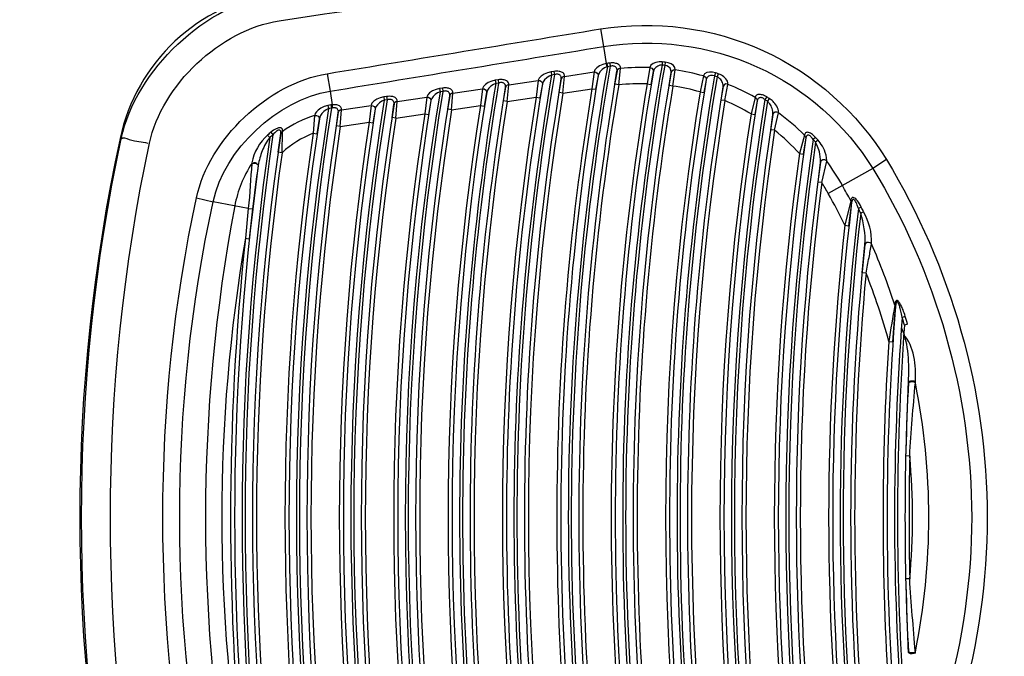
# Paper-space layout 'Sheet' of a CAD drawing. Header units: inches. Extents: x 0.2 to 10.8, y 0.2 to 8.3.
# Tile 161 of 256: x 2.9468 to 3.0518, y 4.262 to 4.3299. Entities that reach past the tile are written whole.
import ezdxf

# ---------------------------------------------------------------- set-up
doc = ezdxf.new("R2010")
doc.units = ezdxf.units.IN
doc.header["$MEASUREMENT"] = 0
doc.layers.get('0').update_dxf_attribs({"lineweight": 5})
doc.styles.add('My Text', font='tahoma.ttf')
doc.dimstyles.new('My Dimension - mm [in] (ANSI)$0', dxfattribs={"dimtxt": 0.12, "dimasz": 0.09842519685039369, "dimexe": 0.125, "dimexo": 0.06299999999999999, "dimgap": 0.03149606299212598, "dimtad": 0, "dimlfac": 250, "dimzin": 4, "dimdsep": 46, "dimtxsty": 'My Text', "dimblk": 'Filled-1', "dimcen": 0.09, "dimclrd": 1, "dimclre": 1, "dimclrt": 1, "dimadec": 1, "dimazin": 1, "dimtfac": 1, "dimtofl": 0, "dimtmove": 0, "dimatfit": 3, "dimfxl": 1, "dimtolj": 1, "dimtzin": 4, "dimlwd": -1, "dimlwe": -1, "dimarcsym": 0})

# ---------------------------------------------------------------- blocks, each defined once
blk = doc.blocks.new('*D5')
at = {"color": 1, "true_color": 0xff0000}
for p, q in [((2.780755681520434, 5.679234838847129), (2.780755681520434, 5.777660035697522)), ((3.134363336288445, 5.580809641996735), (2.655755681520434, 5.580809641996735)), ((3.249656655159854, 3.709957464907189), (2.655755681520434, 3.709957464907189)), ((2.780755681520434, 3.611532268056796), (2.780755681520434, 3.513107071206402))]:
    blk.add_line(p, q, dxfattribs=at)
at = {"layer": 'Defpoints', "color": 0}
for p in [(3.197363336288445, 5.580809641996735), (2.780755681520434, 3.709957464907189), (3.312656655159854, 3.709957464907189)]:
    blk.add_point(p, dxfattribs=at)
at = {"color": 1, "true_color": 0xff0000, "insert": (2.780755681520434, 4.645383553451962), "char_height": 0.12, "attachment_point": 5, "rotation": 90, "style": 'My Text'}
blk.add_mtext('\\A1;467.71 mm [18.414 in]', dxfattribs=at)
blk = doc.blocks.new('Filled-1')
blk = doc.blocks.new('*D7')
at = {"color": 1, "true_color": 0xff0000}
for p, q in [((2.885847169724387, 4.510735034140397), (2.885847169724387, 3.015490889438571)), ((4.10887950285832, 4.510735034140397), (4.10887950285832, 3.015490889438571)), ((2.984272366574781, 3.140490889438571), (4.010454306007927, 3.140490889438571)), ((4.10887950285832, 3.140490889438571), (4.20730469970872, 3.140490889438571))]:
    blk.add_line(p, q, dxfattribs=at)
at = {"layer": 'Defpoints', "color": 0}
for p in [(2.885847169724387, 4.573735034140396), (4.10887950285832, 4.573735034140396), (4.10887950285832, 3.140490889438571)]:
    blk.add_point(p, dxfattribs=at)
at = {"color": 1, "true_color": 0xff0000, "insert": (5.07271614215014, 3.140490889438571), "char_height": 0.12, "attachment_point": 5, "style": 'My Text'}
blk.add_mtext('\\A1;305.76 mm [12.038 in]', dxfattribs=at)

psp = doc.layouts.new('Sheet')

# ---------------------------------------------------------------- linework, layer by layer
at = {"color": 0, "linetype": 'ByBlock', "lineweight": -3}
for p, q in [((3.008775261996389, 4.328893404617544), (3.00910199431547, 4.32701973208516)), ((3.009101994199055, 4.327019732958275), (3.009375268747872, 4.325197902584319)), ((3.0153624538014, 4.325379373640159), (3.015331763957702, 4.325034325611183)), ((3.015651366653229, 4.325352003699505), (3.015616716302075, 4.325007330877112)), ((3.003795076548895, 4.324362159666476), (3.003496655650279, 4.324317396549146)), ((3.003496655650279, 4.324317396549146), (3.003548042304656, 4.323974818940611)), ((3.003795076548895, 4.324362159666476), (3.003846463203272, 4.324019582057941)), ((3.004922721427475, 4.323830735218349), (3.008076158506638, 4.324303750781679)), ((3.008076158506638, 4.324303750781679), (3.007857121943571, 4.322519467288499)), ((3.009452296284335, 4.325210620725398), (3.009375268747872, 4.325197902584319)), ((3.009375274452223, 4.325197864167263), (3.009450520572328, 4.324851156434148)), ((3.009452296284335, 4.325210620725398), (3.009502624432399, 4.324867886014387)), ((3.009753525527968, 4.325253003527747), (3.009799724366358, 4.324909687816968)), ((3.010313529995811, 4.322991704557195), (3.010525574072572, 4.32440699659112)), ((3.010707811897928, 4.322925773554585), (3.0108880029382, 4.324684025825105)), ((3.014019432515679, 4.324769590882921), (3.013744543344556, 4.323045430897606)), ((3.014400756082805, 4.324355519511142), (3.014138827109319, 4.322979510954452)), ((3.016093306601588, 4.322870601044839), (3.016297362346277, 4.324243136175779)), ((3.016487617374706, 4.322804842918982), (3.016742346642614, 4.324518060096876)), ((2.979598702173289, 4.324119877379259), (2.979925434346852, 4.322260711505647)), ((2.997844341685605, 4.323469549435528), (2.997545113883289, 4.323424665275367)), ((2.997545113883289, 4.323424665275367), (2.997596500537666, 4.323082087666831)), ((2.997844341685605, 4.323469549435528), (2.997895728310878, 4.323126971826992)), ((2.998973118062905, 4.322938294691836), (3.002125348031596, 4.323411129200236)), ((3.002125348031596, 4.323411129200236), (3.00191122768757, 4.321627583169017)), ((3.003846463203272, 4.324019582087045), (3.003548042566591, 4.323974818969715)), ((3.004369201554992, 4.32212013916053), (3.004579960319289, 4.323554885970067)), ((3.004763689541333, 4.322055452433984), (3.004922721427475, 4.323830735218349)), ((3.008521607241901, 4.323893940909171), (3.008251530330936, 4.322454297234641)), ((3.019749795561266, 4.323875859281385), (3.019400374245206, 4.322174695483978)), ((3.0200505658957, 4.323475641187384), (3.01979486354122, 4.322110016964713)), ((3.02103994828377, 4.324206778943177), (3.020931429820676, 4.323877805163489)), ((3.021318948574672, 4.324112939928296), (3.02120660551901, 4.323785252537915)), ((2.979925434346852, 4.322260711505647), (2.980142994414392, 4.320810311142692)), ((2.991896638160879, 4.322577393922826), (2.991596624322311, 4.322532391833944)), ((2.991596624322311, 4.322532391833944), (2.991648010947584, 4.322189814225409)), ((2.991948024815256, 4.322234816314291), (2.9916480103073, 4.322189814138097)), ((2.991896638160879, 4.322577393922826), (2.991948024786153, 4.322234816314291)), ((2.993026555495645, 4.322046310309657), (2.996177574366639, 4.322518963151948)), ((2.996177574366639, 4.322518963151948), (2.995968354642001, 4.320736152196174)), ((2.996623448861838, 4.322111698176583), (2.996363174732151, 4.320673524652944)), ((2.997895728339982, 4.323126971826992), (2.997596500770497, 4.323082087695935)), ((2.998424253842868, 4.32122715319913), (2.998630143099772, 4.322661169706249)), ((2.99881894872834, 4.32116374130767), (2.998973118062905, 4.322938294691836)), ((3.002571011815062, 4.323002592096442), (3.002305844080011, 4.321563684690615)), ((3.004763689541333, 4.322055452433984), (3.004369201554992, 4.32212013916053)), ((3.004763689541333, 4.322055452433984), (3.007857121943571, 4.322519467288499)), ((3.007857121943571, 4.322519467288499), (3.008251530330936, 4.322454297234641)), ((3.010707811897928, 4.322925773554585), (3.010313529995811, 4.322991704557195)), ((3.013744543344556, 4.323045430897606), (3.014138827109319, 4.322979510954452)), ((3.016487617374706, 4.322804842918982), (3.016093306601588, 4.322870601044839)), ((3.019400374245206, 4.322174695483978), (3.01979486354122, 4.322110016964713)), ((3.021637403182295, 4.321308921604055), (3.021841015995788, 4.322726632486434)), ((3.022032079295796, 4.321245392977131), (3.022365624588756, 4.322982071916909)), ((2.985951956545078, 4.32168569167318), (2.985651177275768, 4.321640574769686)), ((2.985651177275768, 4.321640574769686), (2.985702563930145, 4.321297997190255)), ((2.986003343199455, 4.321343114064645), (2.985702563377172, 4.321297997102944)), ((2.985951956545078, 4.32168569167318), (2.986003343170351, 4.321343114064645)), ((2.986938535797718, 4.319381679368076), (2.987083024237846, 4.321154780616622)), ((2.987083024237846, 4.321154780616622), (2.990232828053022, 4.321627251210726)), ((2.990232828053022, 4.321627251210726), (2.990028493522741, 4.319845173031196)), ((2.990678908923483, 4.321221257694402), (2.990423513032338, 4.319783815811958)), ((2.992482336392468, 4.32033462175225), (2.992683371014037, 4.321767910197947)), ((2.992877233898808, 4.320272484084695), (2.993026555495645, 4.322046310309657)), ((2.99881894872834, 4.32116374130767), (2.998424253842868, 4.32122715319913)), ((2.99881894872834, 4.32116374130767), (3.00191122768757, 4.321627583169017)), ((3.00191122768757, 4.321627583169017), (3.002305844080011, 4.321563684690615)), ((3.022032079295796, 4.321245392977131), (3.021637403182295, 4.321308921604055)), ((3.025254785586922, 4.321583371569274), (3.024825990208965, 4.319829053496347)), ((3.025478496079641, 4.321218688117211), (3.025221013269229, 4.319767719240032)), ((3.025260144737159, 4.321608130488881), (3.025390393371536, 4.321514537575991)), ((3.026495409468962, 4.321651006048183), (3.026312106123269, 4.3213570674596)), ((3.026765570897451, 4.321480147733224), (3.026578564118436, 4.321188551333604)), ((2.979695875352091, 4.320739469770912), (2.979758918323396, 4.320398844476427)), ((2.980142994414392, 4.320810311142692), (2.980006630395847, 4.320793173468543)), ((2.980006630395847, 4.320793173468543), (2.980061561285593, 4.320451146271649)), ((2.980152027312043, 4.320474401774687), (2.980061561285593, 4.320451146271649)), ((2.980142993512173, 4.320810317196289), (2.9801520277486, 4.320474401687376)), ((2.981002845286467, 4.318491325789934), (2.981142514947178, 4.32026370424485)), ((2.981142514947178, 4.32026370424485), (2.984291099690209, 4.320735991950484)), ((2.984291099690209, 4.320735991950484), (2.984091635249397, 4.318954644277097)), ((2.984737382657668, 4.32033126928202), (2.984486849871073, 4.318894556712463)), ((2.986543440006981, 4.319442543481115), (2.986739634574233, 4.320875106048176)), ((2.992877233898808, 4.320272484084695), (2.992482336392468, 4.32033462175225)), ((2.992877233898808, 4.320272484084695), (2.995968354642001, 4.320736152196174)), ((2.995968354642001, 4.320736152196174), (2.996363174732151, 4.320673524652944)), ((2.978272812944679, 4.319668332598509), (2.978114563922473, 4.317773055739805)), ((2.978773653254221, 4.319277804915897), (2.978510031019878, 4.317714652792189)), ((2.9806075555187, 4.318550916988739), (2.980798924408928, 4.319982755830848)), ((2.986938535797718, 4.319381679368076), (2.986543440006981, 4.319442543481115)), ((2.986938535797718, 4.319381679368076), (2.990028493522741, 4.319845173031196)), ((2.990028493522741, 4.319845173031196), (2.990423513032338, 4.319783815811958)), ((3.024825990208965, 4.319829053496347), (3.025221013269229, 4.319767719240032)), ((3.026947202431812, 4.318148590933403), (3.027160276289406, 4.319734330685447)), ((3.02734257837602, 4.318089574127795), (3.027761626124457, 4.319951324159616)), ((2.974853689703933, 4.317963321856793), (2.974658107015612, 4.317738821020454)), ((2.974796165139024, 4.315698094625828), (2.974853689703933, 4.317963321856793)), ((2.981002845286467, 4.318491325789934), (2.9806075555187, 4.318550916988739)), ((2.981002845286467, 4.318491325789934), (2.984091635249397, 4.318954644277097)), ((2.984091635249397, 4.318954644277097), (2.984486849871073, 4.318894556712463)), ((3.02734257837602, 4.318089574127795), (3.026947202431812, 4.318148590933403)), ((2.957511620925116, 4.317209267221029), (2.957638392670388, 4.317181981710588)), ((2.973258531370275, 4.317576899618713), (2.973489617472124, 4.317318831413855)), ((2.973608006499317, 4.317879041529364), (2.973829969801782, 4.317613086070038)), ((2.974400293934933, 4.315753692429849), (2.974658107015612, 4.317738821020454)), ((2.978114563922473, 4.317773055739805), (2.978510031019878, 4.317714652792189)), ((3.030521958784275, 4.317567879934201), (3.030002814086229, 4.315603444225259)), ((3.030672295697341, 4.317265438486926), (3.030398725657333, 4.315548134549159)), ((3.030521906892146, 4.317567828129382), (3.030672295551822, 4.31726543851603)), ((3.03171144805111, 4.317328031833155), (3.031456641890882, 4.317093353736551)), ((3.031971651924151, 4.317041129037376), (3.031713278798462, 4.316810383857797)), ((2.974796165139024, 4.315698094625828), (2.974400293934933, 4.315753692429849)), ((3.030002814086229, 4.315603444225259), (3.030398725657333, 4.315548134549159)), ((3.032368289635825, 4.31251922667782), (3.032894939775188, 4.314807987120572)), ((3.039264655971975, 4.314959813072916), (3.037822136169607, 4.3139978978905)), ((2.971580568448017, 4.314612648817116), (2.97157033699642, 4.314552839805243)), ((2.972266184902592, 4.314368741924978), (2.972256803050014, 4.314310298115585)), ((3.031971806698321, 4.312570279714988), (3.03222018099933, 4.314656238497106)), ((3.037822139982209, 4.31399790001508), (3.033070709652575, 4.311345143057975)), ((3.032368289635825, 4.31251922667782), (3.031971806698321, 4.312570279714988)), ((2.965668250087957, 4.31089636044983), (2.96743986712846, 4.310468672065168)), ((3.035461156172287, 4.310568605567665), (3.034842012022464, 4.307961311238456)), ((3.035461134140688, 4.310568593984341), (3.03555137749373, 4.310359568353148)), ((2.971196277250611, 4.309757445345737), (2.967439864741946, 4.310468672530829)), ((2.971196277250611, 4.309757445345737), (2.970890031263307, 4.306570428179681)), ((2.971196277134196, 4.30975744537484), (2.97164499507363, 4.309700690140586)), ((2.97164499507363, 4.309700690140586), (2.971287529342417, 4.306527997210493)), ((3.035551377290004, 4.310359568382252), (3.03523929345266, 4.307916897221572)), ((3.036591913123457, 4.309887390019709), (3.036282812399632, 4.309731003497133)), ((3.036839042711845, 4.309394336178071), (3.036528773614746, 4.309240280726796)), ((3.034842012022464, 4.307961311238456), (3.03523929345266, 4.307916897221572)), ((2.970890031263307, 4.306570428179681), (2.971287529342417, 4.306527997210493)), ((3.036696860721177, 4.30289792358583), (3.036962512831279, 4.305866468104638)), ((3.037094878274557, 4.302860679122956), (3.036696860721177, 4.30289792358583)), ((3.040175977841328, 4.299505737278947), (3.040169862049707, 4.299446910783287)), ((3.040175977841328, 4.299505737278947), (3.040245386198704, 4.299365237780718)), ((3.040245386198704, 4.299365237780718), (3.040239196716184, 4.29930673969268)), ((3.041281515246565, 4.298232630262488), (3.040950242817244, 4.29813134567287)), ((3.041531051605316, 4.297398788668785), (3.04119859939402, 4.297301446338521)), ((3.039533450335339, 4.295555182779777), (3.039932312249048, 4.295528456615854)), ((3.041616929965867, 4.291121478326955), (3.04162075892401, 4.291224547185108)), ((3.042355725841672, 4.291169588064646), (3.042359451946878, 4.291272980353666)), ((3.041755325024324, 4.283356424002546), (3.041355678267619, 4.283365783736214)), ((3.041755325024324, 4.270262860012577), (3.041355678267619, 4.270253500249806)), ((3.04162075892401, 4.262394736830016), (3.041616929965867, 4.262497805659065)), ((3.042359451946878, 4.262346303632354), (3.042355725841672, 4.262449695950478))]:
    psp.add_line(p, q, dxfattribs=at)
for points in [[(3.010890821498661, 4.324708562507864), (3.010888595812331, 4.324813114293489), (3.010860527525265, 4.324905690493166), (3.010811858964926, 4.32498641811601), (3.010747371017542, 4.325055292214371), (3.010672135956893, 4.32511221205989), (3.01059023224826, 4.325158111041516), (3.010503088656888, 4.325194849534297), (3.010409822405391, 4.325224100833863), (3.010307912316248, 4.325246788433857), (3.010193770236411, 4.325262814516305), (3.010063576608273, 4.325270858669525), (3.009915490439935, 4.325268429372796), (3.009753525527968, 4.325253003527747)], [(3.0153624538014, 4.325379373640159), (3.015020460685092, 4.325380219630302), (3.01468193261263, 4.325319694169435), (3.01437616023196, 4.325194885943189), (3.014143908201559, 4.325012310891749), (3.014025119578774, 4.324793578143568)], [(3.016744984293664, 4.324542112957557), (3.016703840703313, 4.324775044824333), (3.016541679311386, 4.324991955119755), (3.016291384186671, 4.325166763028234), (3.015988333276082, 4.32528754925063), (3.015651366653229, 4.325352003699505)], [(3.003496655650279, 4.324317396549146), (3.003117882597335, 4.324228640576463), (3.002747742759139, 4.3240746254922), (3.002433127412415, 4.323867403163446), (3.002225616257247, 4.323644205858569), (3.00213106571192, 4.32343643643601)], [(3.004925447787, 4.323855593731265), (3.004923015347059, 4.323959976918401), (3.004895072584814, 4.324051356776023), (3.004846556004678, 4.32413000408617), (3.004782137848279, 4.324196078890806), (3.004706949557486, 4.324249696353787), (3.004625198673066, 4.324292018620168), (3.004538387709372, 4.324325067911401), (3.004445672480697, 4.324350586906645), (3.004344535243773, 4.324369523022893), (3.004231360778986, 4.324381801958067), (3.004102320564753, 4.324386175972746), (3.003955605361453, 4.324380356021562), (3.003795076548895, 4.324362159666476)], [(3.008076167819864, 4.324303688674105), (3.008255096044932, 4.324277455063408), (3.008407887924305, 4.324186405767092), (3.008503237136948, 4.324049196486), (3.008521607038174, 4.323893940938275)], [(3.009375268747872, 4.325197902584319), (3.00901230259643, 4.325101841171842), (3.008660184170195, 4.324945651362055), (3.008368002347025, 4.324745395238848), (3.008172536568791, 4.324529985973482), (3.008081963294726, 4.324329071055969)], [(3.009450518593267, 4.324851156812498), (3.009199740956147, 4.324735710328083), (3.008952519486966, 4.324561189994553), (3.008743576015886, 4.324346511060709), (3.008599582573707, 4.32412262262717), (3.008527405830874, 4.323919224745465)], [(3.010528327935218, 4.324431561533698), (3.010532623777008, 4.32453510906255), (3.010519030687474, 4.324625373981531), (3.010491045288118, 4.324702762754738), (3.010451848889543, 4.324767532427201), (3.010404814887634, 4.324819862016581), (3.010352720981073, 4.324860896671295), (3.01029662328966, 4.324892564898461), (3.010236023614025, 4.324916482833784), (3.010169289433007, 4.324933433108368), (3.010094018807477, 4.324943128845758), (3.010007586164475, 4.324944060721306), (3.009908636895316, 4.324933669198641), (3.009799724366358, 4.324909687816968)], [(3.0108880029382, 4.324684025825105), (3.010720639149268, 4.324644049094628), (3.010591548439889, 4.324545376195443), (3.010525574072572, 4.32440699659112)], [(3.0140194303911, 4.32476953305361), (3.014227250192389, 4.324699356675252), (3.014368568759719, 4.32454592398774), (3.014400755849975, 4.32435551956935)], [(3.015331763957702, 4.325034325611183), (3.015104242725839, 4.325015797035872), (3.014875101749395, 4.324937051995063), (3.014663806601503, 4.324796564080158), (3.014498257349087, 4.324602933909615), (3.014406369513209, 4.324379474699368)], [(3.016300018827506, 4.324267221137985), (3.016285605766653, 4.324496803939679), (3.0161894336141, 4.324702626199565), (3.016032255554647, 4.324861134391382), (3.015837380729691, 4.324962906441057), (3.015616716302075, 4.325007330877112)], [(3.016742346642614, 4.324518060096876), (3.016541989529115, 4.324501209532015), (3.016379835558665, 4.324401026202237), (3.016297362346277, 4.324243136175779)], [(3.02103994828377, 4.324206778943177), (3.020704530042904, 4.324285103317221), (3.020383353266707, 4.324296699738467), (3.020094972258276, 4.324237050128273), (3.019872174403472, 4.324102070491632), (3.019755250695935, 4.323899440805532)], [(2.997545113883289, 4.323424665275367), (2.997168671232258, 4.323336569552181), (2.996800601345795, 4.323183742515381), (2.996486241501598, 4.322977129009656), (2.996277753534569, 4.322753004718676), (2.99618320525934, 4.322544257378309)], [(2.998975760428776, 4.322963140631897), (2.998972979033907, 4.323067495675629), (2.998944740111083, 4.323158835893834), (2.998895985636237, 4.323237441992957), (2.99883138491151, 4.323303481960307), (2.99875606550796, 4.323357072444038), (2.998674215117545, 4.323399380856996), (2.998587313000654, 4.323432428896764), (2.998494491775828, 4.323457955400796), (2.998393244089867, 4.32347689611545), (2.998280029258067, 4.323489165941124), (2.998151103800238, 4.323493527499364), (2.998004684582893, 4.323487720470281), (2.997844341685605, 4.323469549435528)], [(2.998632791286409, 4.322686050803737), (2.99863656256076, 4.322789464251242), (2.998622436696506, 4.322878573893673), (2.998593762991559, 4.322953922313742), (2.998553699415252, 4.32301593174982), (2.998505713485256, 4.32306499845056), (2.998452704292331, 4.323102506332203), (2.998395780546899, 4.323130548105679), (2.998334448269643, 4.323150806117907), (2.998267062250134, 4.323164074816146), (2.998191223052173, 4.323170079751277), (2.998104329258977, 4.323167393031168), (2.998005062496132, 4.323153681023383), (2.997895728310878, 4.323126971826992)], [(3.002125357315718, 4.323411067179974), (3.002304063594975, 4.323385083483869), (3.002456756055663, 4.323294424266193), (3.002552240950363, 4.323157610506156), (3.002571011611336, 4.32300259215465)], [(3.003548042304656, 4.323974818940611), (3.003286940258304, 4.323865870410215), (3.003028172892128, 4.323692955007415), (3.002804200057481, 4.323470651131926), (3.002651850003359, 4.323238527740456), (3.002576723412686, 4.323027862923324)], [(3.004582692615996, 4.323579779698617), (3.00458680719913, 4.32368320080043), (3.004572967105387, 4.32377230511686), (3.004544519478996, 4.323847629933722), (3.004504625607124, 4.323909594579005), (3.004456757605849, 4.323958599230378), (3.004403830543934, 4.323996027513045), (3.004346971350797, 4.324023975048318), (3.004285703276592, 4.324044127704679), (3.004218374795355, 4.324057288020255), (3.004142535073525, 4.324063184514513), (3.00405552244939, 4.324060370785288), (3.003955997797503, 4.324046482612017), (3.003846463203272, 4.324019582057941)], [(3.004922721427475, 4.323830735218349), (3.004763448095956, 4.323786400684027), (3.00464193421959, 4.323688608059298), (3.004579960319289, 4.323554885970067)], [(3.019749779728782, 4.323875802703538), (3.019919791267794, 4.323788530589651), (3.0200284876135, 4.323643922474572), (3.020050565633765, 4.323475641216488)], [(3.020931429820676, 4.323877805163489), (3.020712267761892, 4.323935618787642), (3.020498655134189, 4.323928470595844), (3.020302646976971, 4.323852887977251), (3.020145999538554, 4.32370662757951), (3.020056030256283, 4.323499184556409)], [(3.021843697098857, 4.322751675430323), (3.021846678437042, 4.322902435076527), (3.021823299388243, 4.323045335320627), (3.021780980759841, 4.323177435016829), (3.021725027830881, 4.323297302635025), (3.021659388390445, 4.323404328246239), (3.021586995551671, 4.323498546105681), (3.021510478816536, 4.323579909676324), (3.021432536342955, 4.323648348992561), (3.021355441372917, 4.323704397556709), (3.021280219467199, 4.323749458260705), (3.02120660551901, 4.323785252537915)], [(3.022368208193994, 4.323007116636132), (3.022359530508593, 4.323159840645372), (3.022311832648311, 4.323306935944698), (3.022236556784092, 4.323444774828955), (3.022141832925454, 4.323571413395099), (3.022033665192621, 4.323685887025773), (3.021916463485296, 4.323787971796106), (3.021794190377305, 4.323877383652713), (3.021670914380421, 4.323953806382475), (3.021550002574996, 4.324017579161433), (3.021432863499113, 4.32407003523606), (3.021318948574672, 4.324112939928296)], [(2.991596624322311, 4.322532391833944), (2.991220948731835, 4.322444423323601), (2.990853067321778, 4.322291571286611), (2.990542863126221, 4.32208773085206), (2.990333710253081, 4.321863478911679), (2.990238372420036, 4.321652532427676)], [(2.991648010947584, 4.322189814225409), (2.991390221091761, 4.322082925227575), (2.991133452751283, 4.321911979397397), (2.990912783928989, 4.321693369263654), (2.990759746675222, 4.321460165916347), (2.990684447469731, 4.321246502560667)], [(2.993029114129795, 4.322071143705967), (2.993025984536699, 4.322175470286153), (2.992997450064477, 4.322266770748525), (2.992948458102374, 4.322345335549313), (2.992883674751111, 4.322411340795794), (2.992808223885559, 4.322464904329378), (2.992726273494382, 4.322507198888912), (2.992639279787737, 4.322540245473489), (2.992546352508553, 4.322565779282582), (2.992444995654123, 4.322584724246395), (2.992331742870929, 4.322596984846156), (2.992202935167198, 4.32260133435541), (2.992056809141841, 4.322595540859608), (2.991896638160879, 4.322577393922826)], [(2.992685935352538, 4.32179277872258), (2.992689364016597, 4.321896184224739), (2.992674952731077, 4.321985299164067), (2.992646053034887, 4.322060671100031), (2.992605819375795, 4.322122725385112), (2.992557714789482, 4.322171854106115), (2.992504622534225, 4.322209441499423), (2.992447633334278, 4.322237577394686), (2.992386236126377, 4.322257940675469), (2.992318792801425, 4.322271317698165), (2.992242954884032, 4.322277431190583), (2.992156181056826, 4.322274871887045), (2.992057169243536, 4.322261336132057), (2.991948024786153, 4.322234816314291)], [(2.996177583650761, 4.322518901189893), (2.996356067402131, 4.322493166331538), (2.996508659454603, 4.322402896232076), (2.996604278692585, 4.32226647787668), (2.996623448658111, 4.322111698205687)], [(2.997596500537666, 4.323082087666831), (2.997337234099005, 4.322974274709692), (2.997080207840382, 4.322802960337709), (2.996856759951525, 4.322581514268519), (2.996704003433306, 4.322348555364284), (2.996629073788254, 4.322136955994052)], [(2.998973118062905, 4.322938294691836), (2.998813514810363, 4.322893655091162), (2.998691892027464, 4.322795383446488), (2.998630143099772, 4.322661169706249)], [(3.022368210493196, 4.323007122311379), (3.022139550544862, 4.323021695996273), (3.021943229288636, 4.322926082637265), (3.021843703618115, 4.322751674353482)], [(2.985651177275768, 4.321640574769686), (2.985278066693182, 4.321553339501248), (2.984912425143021, 4.321401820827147), (2.984602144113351, 4.321198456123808), (2.984392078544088, 4.320973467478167), (2.984296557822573, 4.320761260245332)], [(2.985702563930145, 4.321297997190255), (2.98544679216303, 4.321192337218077), (2.985191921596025, 4.32102319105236), (2.984971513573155, 4.320805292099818), (2.984818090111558, 4.320571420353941), (2.984742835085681, 4.320356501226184)], [(2.987085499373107, 4.321179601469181), (2.987082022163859, 4.321283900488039), (2.987053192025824, 4.321375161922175), (2.987003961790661, 4.321453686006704), (2.986938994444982, 4.321519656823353), (2.986863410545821, 4.321573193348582), (2.986781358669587, 4.321615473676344), (2.986694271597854, 4.32164851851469), (2.98660123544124, 4.321674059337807), (2.986499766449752, 4.321693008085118), (2.986386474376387, 4.321705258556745), (2.986257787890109, 4.321709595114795), (2.986111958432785, 4.32170381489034), (2.985951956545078, 4.32168569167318)], [(2.98674211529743, 4.320899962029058), (2.986745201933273, 4.321003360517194), (2.98673050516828, 4.321092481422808), (2.986701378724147, 4.321167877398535), (2.986660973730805, 4.321229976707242), (2.986612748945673, 4.321279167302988), (2.986559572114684, 4.321316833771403), (2.986502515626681, 4.321345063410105), (2.986441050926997, 4.321365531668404), (2.986373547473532, 4.321379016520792), (2.986297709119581, 4.321385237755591), (2.986211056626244, 4.321382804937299), (2.986112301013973, 4.321369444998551), (2.986003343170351, 4.321343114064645)], [(2.987083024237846, 4.321154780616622), (2.98692276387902, 4.321109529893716), (2.986800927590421, 4.321010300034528), (2.986739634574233, 4.320875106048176)], [(2.99023283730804, 4.321627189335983), (2.990411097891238, 4.321601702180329), (2.990563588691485, 4.321511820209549), (2.990659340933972, 4.32137579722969), (2.990678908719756, 4.321221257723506)], [(2.993026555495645, 4.322046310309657), (2.992866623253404, 4.322001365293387), (2.992744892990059, 4.321902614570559), (2.992683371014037, 4.321767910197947)], [(3.026495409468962, 4.321651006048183), (3.026382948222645, 4.32171666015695), (3.026275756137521, 4.321771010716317), (3.026170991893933, 4.321816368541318), (3.026065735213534, 4.321854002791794), (3.025959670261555, 4.321883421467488), (3.025853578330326, 4.321903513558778), (3.025748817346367, 4.321912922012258), (3.025648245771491, 4.321910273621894), (3.025555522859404, 4.321894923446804), (3.025473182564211, 4.321867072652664), (3.025401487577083, 4.321826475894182), (3.025340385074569, 4.321771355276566), (3.025291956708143, 4.321699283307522), (3.025260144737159, 4.321608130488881)], [(3.025384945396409, 4.321489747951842), (3.025464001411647, 4.321360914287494), (3.02547849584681, 4.321218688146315)], [(3.026312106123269, 4.3213570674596), (3.026240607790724, 4.321415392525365), (3.026171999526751, 4.321462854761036), (3.026104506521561, 4.321501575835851), (3.026036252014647, 4.321532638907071), (3.025966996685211, 4.321555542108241), (3.02589719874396, 4.321569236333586), (3.025827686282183, 4.321572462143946), (3.025760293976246, 4.321564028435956), (3.02569744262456, 4.321543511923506), (3.025640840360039, 4.321511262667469), (3.025590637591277, 4.321467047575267), (3.025546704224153, 4.32140910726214), (3.025510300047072, 4.321335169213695), (3.025483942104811, 4.321243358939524)], [(3.027163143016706, 4.31976234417), (3.0271681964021, 4.3199372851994), (3.027149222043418, 4.320106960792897), (3.027114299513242, 4.320266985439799), (3.027068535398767, 4.320415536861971), (3.027015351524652, 4.320551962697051), (3.026957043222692, 4.320676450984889), (3.026895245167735, 4.320789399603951), (3.026831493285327, 4.320890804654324), (3.026767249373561, 4.320980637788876), (3.02670357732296, 4.321059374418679), (3.02664083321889, 4.321128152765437), (3.026578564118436, 4.321188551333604)], [(3.027764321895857, 4.31997942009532), (3.027757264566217, 4.320156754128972), (3.027714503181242, 4.320330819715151), (3.027648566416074, 4.320496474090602), (3.027567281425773, 4.320651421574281), (3.02747585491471, 4.320794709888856), (3.027377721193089, 4.320926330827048), (3.027275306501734, 4.321046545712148), (3.027170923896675, 4.32115521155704), (3.027066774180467, 4.321252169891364), (3.026964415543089, 4.321337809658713), (3.026864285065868, 4.321413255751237), (3.026765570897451, 4.321480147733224)], [(2.979695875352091, 4.320739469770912), (2.97930292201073, 4.32062779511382), (2.978936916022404, 4.320448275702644), (2.9786553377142, 4.320243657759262), (2.978461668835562, 4.320044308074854), (2.978340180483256, 4.319860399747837), (2.978278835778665, 4.319695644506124)], [(2.979758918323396, 4.320398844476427), (2.979495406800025, 4.320270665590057), (2.979246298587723, 4.32007700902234), (2.979051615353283, 4.319862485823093), (2.978915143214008, 4.319657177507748), (2.978826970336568, 4.319470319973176), (2.978779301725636, 4.319304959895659)], [(2.981144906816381, 4.320288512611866), (2.981140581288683, 4.320395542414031), (2.981109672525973, 4.320488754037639), (2.98105751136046, 4.320568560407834), (2.980989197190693, 4.320635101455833), (2.980910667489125, 4.320688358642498), (2.980826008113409, 4.320729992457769), (2.980735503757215, 4.320762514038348), (2.98063656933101, 4.320787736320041), (2.980527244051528, 4.320805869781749), (2.980407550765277, 4.320816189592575), (2.980278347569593, 4.320817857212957), (2.980142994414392, 4.320810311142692)], [(2.980801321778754, 4.320007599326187), (2.980803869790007, 4.320113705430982), (2.980787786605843, 4.320204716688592), (2.980756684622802, 4.320281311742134), (2.980714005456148, 4.320343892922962), (2.980663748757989, 4.320392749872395), (2.980608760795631, 4.320429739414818), (2.98054936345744, 4.320457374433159), (2.980483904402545, 4.320477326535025), (2.980411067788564, 4.320489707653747), (2.980330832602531, 4.320493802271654), (2.980243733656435, 4.320488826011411), (2.980152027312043, 4.320474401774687)], [(2.981142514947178, 4.32026370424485), (2.980981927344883, 4.320218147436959), (2.980859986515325, 4.320118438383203), (2.980798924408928, 4.319982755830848)], [(2.984291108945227, 4.320735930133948), (2.98446914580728, 4.320710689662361), (2.984621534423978, 4.320621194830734), (2.984717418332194, 4.320485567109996), (2.984737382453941, 4.320331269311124)], [(3.027764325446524, 4.319979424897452), (3.027578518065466, 4.320032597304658), (3.027387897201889, 4.320007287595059), (3.0272375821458, 4.319909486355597), (3.027163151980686, 4.31976234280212)], [(2.978272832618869, 4.319668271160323), (2.978464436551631, 4.319660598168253), (2.978636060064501, 4.319577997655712), (2.978747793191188, 4.319439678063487), (2.978773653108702, 4.319277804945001)], [(2.974857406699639, 4.317995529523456), (2.974861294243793, 4.318074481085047), (2.974853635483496, 4.318144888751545), (2.974834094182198, 4.318206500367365), (2.974802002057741, 4.318258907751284), (2.974756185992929, 4.318301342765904), (2.974694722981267, 4.318332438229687), (2.9746146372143, 4.318349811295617), (2.974515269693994, 4.318349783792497), (2.974402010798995, 4.31833050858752), (2.974283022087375, 4.318294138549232), (2.974159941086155, 4.318242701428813), (2.974030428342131, 4.318175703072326), (2.973893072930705, 4.318091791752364), (2.973750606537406, 4.317991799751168), (2.973608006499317, 4.317879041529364)], [(2.974661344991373, 4.317770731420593), (2.974667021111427, 4.317848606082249), (2.974664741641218, 4.317917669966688), (2.974654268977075, 4.317977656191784), (2.974635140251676, 4.318028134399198), (2.974606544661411, 4.318068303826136), (2.974567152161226, 4.318096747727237), (2.974514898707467, 4.318111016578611), (2.974449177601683, 4.318107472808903), (2.974373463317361, 4.318084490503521), (2.974293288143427, 4.318044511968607), (2.974209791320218, 4.317989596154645), (2.974121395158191, 4.317919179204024), (2.974027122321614, 4.317831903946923), (2.973928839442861, 4.31772872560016), (2.973829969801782, 4.317613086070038)], [(3.03171144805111, 4.317328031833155), (3.031602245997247, 4.317440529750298), (3.03149587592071, 4.317538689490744), (3.031390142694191, 4.317625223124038), (3.031283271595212, 4.317701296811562), (3.031175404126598, 4.317765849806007), (3.031067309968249, 4.317817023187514), (3.030960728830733, 4.317852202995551), (3.030860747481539, 4.317868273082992), (3.030773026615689, 4.317864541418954), (3.0306994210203, 4.317843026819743), (3.030638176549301, 4.317805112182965), (3.030588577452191, 4.317750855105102), (3.030551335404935, 4.317680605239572), (3.030527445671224, 4.317596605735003)], [(3.031456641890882, 4.317093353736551), (3.03138934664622, 4.317198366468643), (3.031323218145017, 4.317289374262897), (3.031256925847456, 4.317368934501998), (3.031189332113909, 4.317438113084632), (3.031120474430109, 4.317495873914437), (3.031050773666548, 4.317540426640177), (3.030981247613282, 4.317569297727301), (3.030915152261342, 4.317579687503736), (3.030856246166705, 4.317571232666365), (3.030805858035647, 4.31754603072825), (3.030762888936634, 4.317505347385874), (3.030726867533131, 4.317449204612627), (3.030698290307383, 4.317377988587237), (3.030677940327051, 4.317293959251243)], [(3.032898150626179, 4.314844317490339), (3.032888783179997, 4.315139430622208), (3.032832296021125, 4.315431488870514), (3.032750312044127, 4.315703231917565), (3.032653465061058, 4.315952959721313), (3.032547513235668, 4.316181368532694), (3.032436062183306, 4.316389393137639), (3.032321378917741, 4.31657831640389), (3.032204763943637, 4.316749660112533), (3.032087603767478, 4.316903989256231), (3.031971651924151, 4.317041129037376)], [(3.032223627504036, 4.314692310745), (3.032231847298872, 4.314982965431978), (3.032208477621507, 4.315268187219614), (3.032167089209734, 4.315532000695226), (3.032114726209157, 4.315773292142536), (3.032055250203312, 4.315993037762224), (3.031991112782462, 4.316192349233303), (3.031923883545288, 4.316372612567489), (3.031854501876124, 4.316535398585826), (3.031783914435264, 4.316681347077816), (3.031713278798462, 4.316810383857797)], [(3.032898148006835, 4.314844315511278), (3.032705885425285, 4.314930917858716), (3.032487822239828, 4.314929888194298), (3.032309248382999, 4.314841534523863), (3.032223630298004, 4.314692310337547)], [(2.97157032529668, 4.314552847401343), (2.971731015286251, 4.314596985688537), (2.971921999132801, 4.314586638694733), (2.9720986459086, 4.314524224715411), (2.972219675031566, 4.314424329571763), (2.972256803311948, 4.314310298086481)], [(2.97174140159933, 4.314656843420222), (2.971932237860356, 4.314646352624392), (2.972108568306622, 4.314583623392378)], [(3.036591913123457, 4.309887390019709), (3.036487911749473, 4.310083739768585), (3.036385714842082, 4.310259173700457), (3.03628556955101, 4.310414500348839), (3.036187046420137, 4.310551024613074), (3.036090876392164, 4.310667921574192), (3.035997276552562, 4.31076481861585), (3.035900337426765, 4.310845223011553), (3.035800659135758, 4.310902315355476), (3.035707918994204, 4.310925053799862), (3.035628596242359, 4.310910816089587), (3.035566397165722, 4.310864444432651), (3.035520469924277, 4.310794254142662), (3.035488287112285, 4.310707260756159), (3.035467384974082, 4.310608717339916)], [(3.036282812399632, 4.309731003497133), (3.036220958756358, 4.309921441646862), (3.036159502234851, 4.310091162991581), (3.036098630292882, 4.310240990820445), (3.036038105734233, 4.310372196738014), (3.035978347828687, 4.310484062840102), (3.035919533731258, 4.310576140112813), (3.035857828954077, 4.310651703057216), (3.035793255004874, 4.310704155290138), (3.035731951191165, 4.310722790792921), (3.035678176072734, 4.310705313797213), (3.035634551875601, 4.310656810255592), (3.035600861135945, 4.310585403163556), (3.035575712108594, 4.310497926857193), (3.03555767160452, 4.310399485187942)], [(3.037681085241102, 4.306015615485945), (3.037533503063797, 4.306097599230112), (3.03734775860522, 4.306129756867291), (3.03716567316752, 4.306104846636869), (3.037028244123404, 4.306028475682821), (3.036966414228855, 4.305917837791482)], [(3.041281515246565, 4.298232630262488), (3.041218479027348, 4.298432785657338), (3.041157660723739, 4.298614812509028), (3.041099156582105, 4.298779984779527), (3.041042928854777, 4.298929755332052), (3.040988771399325, 4.29906578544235), (3.04093633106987, 4.299189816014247), (3.040885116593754, 4.29930358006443), (3.040834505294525, 4.299408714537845), (3.040784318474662, 4.299505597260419), (3.040735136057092, 4.29959312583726), (3.040687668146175, 4.29967026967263), (3.040642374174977, 4.299736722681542), (3.040598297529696, 4.299794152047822), (3.040553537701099, 4.299844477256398), (3.040505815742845, 4.299888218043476), (3.04045420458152, 4.299922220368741), (3.040399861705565, 4.299939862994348), (3.040345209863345, 4.299933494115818), (3.040293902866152, 4.299896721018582), (3.040250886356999, 4.2998298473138), (3.040217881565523, 4.29974025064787), (3.040193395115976, 4.299632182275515), (3.040175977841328, 4.299505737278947)], [(3.040950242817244, 4.29813134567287), (3.040913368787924, 4.298328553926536), (3.040877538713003, 4.298507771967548), (3.040842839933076, 4.298670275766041), (3.040809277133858, 4.298817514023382), (3.040776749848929, 4.29895113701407), (3.040745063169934, 4.299072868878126), (3.040713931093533, 4.299184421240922), (3.040682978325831, 4.299287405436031), (3.04065209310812, 4.29938219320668), (3.040621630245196, 4.299467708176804), (3.04059203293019, 4.299542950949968), (3.040563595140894, 4.299607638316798), (3.040535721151, 4.299663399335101), (3.040507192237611, 4.299712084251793), (3.040476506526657, 4.299754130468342), (3.040442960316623, 4.299786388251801), (3.040407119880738, 4.299802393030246), (3.040370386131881, 4.299794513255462), (3.040335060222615, 4.299756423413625), (3.040304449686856, 4.29968888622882), (3.040279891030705, 4.299599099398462), (3.040260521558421, 4.299491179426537), (3.040245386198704, 4.299365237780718)], [(3.042355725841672, 4.291169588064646), (3.042210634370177, 4.291226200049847), (3.042016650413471, 4.291251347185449), (3.041822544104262, 4.291238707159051), (3.041677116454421, 4.291191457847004), (3.041616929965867, 4.291121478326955)], [(3.042359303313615, 4.29127295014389), (3.04221416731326, 4.291329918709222), (3.042020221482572, 4.291355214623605), (3.041826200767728, 4.291342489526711), (3.041680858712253, 4.291294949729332), (3.041620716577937, 4.291224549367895)], [(3.042355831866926, 4.262449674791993), (3.042210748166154, 4.262393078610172), (3.042016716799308, 4.262367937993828), (3.041822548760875, 4.262380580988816), (3.041677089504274, 4.262427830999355), (3.041616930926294, 4.262497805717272)], [(3.042359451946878, 4.262346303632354), (3.042214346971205, 4.262289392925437), (3.042020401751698, 4.262264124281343), (3.04182635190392, 4.262276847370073), (3.041680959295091, 4.26232436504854), (3.04162075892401, 4.262394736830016)]]:
    psp.add_lwpolyline(points, dxfattribs=at)
for centre, radius, start, end in [((2.977063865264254, 4.313000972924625), 0.02, 98.53076579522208, 167.8533433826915), ((3.01312366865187, 4.300208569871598), 0.0252701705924, 84.25927776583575, 84.91727458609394), ((3.284492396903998, 4.27680964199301), 0.2791576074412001, 170.0868889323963, 189.9131110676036), ((3.286492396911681, 4.27680964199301), 0.2808423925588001, 170.1382973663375, 189.8617026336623), ((3.286492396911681, 4.27680964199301), 0.2800428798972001, 170.2091435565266, 189.7908564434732), ((3.01312366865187, 4.300208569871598), 0.0252701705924, 97.6640561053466, 98.35377338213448), ((3.01312366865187, 4.300208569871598), 0.0249237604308, 97.6640561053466, 98.35377338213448), ((3.290292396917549, 4.27680964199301), 0.2799571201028, 170.2169321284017, 189.7830678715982), ((3.01312366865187, 4.300208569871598), 0.02457735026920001, 87.91129419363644, 95.21909492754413), ((3.290292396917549, 4.27680964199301), 0.2791576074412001, 170.0522084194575, 189.9477915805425), ((3.292292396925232, 4.27680964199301), 0.2808423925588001, 170.1180772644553, 189.8819227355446), ((3.292292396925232, 4.27680964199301), 0.2800428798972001, 170.2432623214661, 189.7567376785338), ((3.01312366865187, 4.300208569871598), 0.0249237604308, 84.25928025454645, 84.91727458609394), ((3.01312366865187, 4.300208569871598), 0.02457735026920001, 74.35935654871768, 81.53320052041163), ((3.278692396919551, 4.27680964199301), 0.2791576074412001, 170.2729124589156, 189.7270875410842), ((3.280692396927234, 4.27680964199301), 0.2808423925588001, 170.322563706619, 189.6774362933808), ((3.280692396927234, 4.27680964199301), 0.2800428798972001, 170.3859440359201, 189.6140559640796), ((3.284492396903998, 4.27680964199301), 0.2799571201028, 170.3125027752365, 189.6874972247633), ((3.296092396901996, 4.27680964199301), 0.2799571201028, 170.3997002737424, 189.6002997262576), ((3.296092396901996, 4.27680964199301), 0.2791576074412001, 170.2931138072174, 189.7068861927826), ((3.298092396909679, 4.27680964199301), 0.2808423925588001, 170.3710566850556, 189.6289433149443), ((3.01312366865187, 4.300208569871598), 0.0249237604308, 71.07643692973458, 71.74384780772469), ((3.01312366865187, 4.300208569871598), 0.0252701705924, 71.07643692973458, 71.74384780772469), ((3.267092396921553, 4.27680964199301), 0.2791576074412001, 170.644415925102, 189.355584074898), ((3.269092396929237, 4.27680964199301), 0.2808423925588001, 170.6917366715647, 189.3082633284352), ((3.272892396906, 4.27680964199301), 0.2799571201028, 170.682335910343, 189.3176640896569), ((3.272892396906, 4.27680964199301), 0.2791576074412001, 170.4587623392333, 189.5412376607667), ((3.274892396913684, 4.27680964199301), 0.2808423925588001, 170.5072468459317, 189.4927531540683), ((3.274892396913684, 4.27680964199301), 0.2800428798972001, 170.5713522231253, 189.4286477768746), ((3.278692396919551, 4.27680964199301), 0.2799571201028, 170.4975164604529, 189.5024835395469), ((3.284492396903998, 4.27680964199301), 0.2803862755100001, 170.6175087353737, 189.3824912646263), ((3.286492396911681, 4.27680964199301), 0.27961372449, 170.5069484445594, 189.4930515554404), ((3.290292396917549, 4.27680964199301), 0.2803862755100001, 170.5085554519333, 189.4914445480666), ((3.01312366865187, 4.300208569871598), 0.0228452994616, 88.44266101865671, 96.07029416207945), ((3.292292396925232, 4.27680964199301), 0.27961372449, 170.5320714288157, 189.4679285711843), ((3.296092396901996, 4.27680964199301), 0.2803862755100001, 170.6889092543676, 189.3110907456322), ((3.01312366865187, 4.300208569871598), 0.0228452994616, 74.05298922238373, 81.53246125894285), ((3.298092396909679, 4.27680964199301), 0.2800428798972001, 170.5577411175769, 189.4422588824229), ((3.01312366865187, 4.300208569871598), 0.02457735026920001, 60.42323032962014, 67.91167311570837), ((3.261292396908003, 4.27680964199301), 0.2791576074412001, 170.8298758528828, 189.1701241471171), ((3.263292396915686, 4.27680964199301), 0.2808423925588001, 170.8760355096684, 189.1239644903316), ((3.267092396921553, 4.27680964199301), 0.2799571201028, 170.8669634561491, 189.1330365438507), ((3.269092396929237, 4.27680964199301), 0.2800428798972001, 170.7565657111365, 189.2434342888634), ((3.274892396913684, 4.27680964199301), 0.27961372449, 170.8728274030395, 189.1271725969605), ((3.278692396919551, 4.27680964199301), 0.2803862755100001, 170.8021838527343, 189.1978161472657), ((3.280692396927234, 4.27680964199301), 0.27961372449, 170.6877149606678, 189.312285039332), ((3.298092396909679, 4.27680964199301), 0.27961372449, 170.8558813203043, 189.1441186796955), ((3.301892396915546, 4.27680964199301), 0.2799571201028, 170.867614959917, 189.1323850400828), ((3.01312366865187, 4.300208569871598), 0.0228452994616, 59.18671714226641, 67.04892184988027), ((3.301892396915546, 4.27680964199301), 0.2791576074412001, 170.8175945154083, 189.1824054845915), ((3.30389239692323, 4.27680964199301), 0.2808423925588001, 170.9079710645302, 189.0920289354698), ((3.01312366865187, 4.300208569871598), 0.0249237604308, 57.32710869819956, 58.05187791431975), ((3.01312366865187, 4.300208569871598), 0.0252701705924, 57.32710869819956, 58.05187791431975), ((3.255492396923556, 4.27680964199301), 0.2791576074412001, 171.0167629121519, 188.983237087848), ((3.257492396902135, 4.27680964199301), 0.2808423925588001, 171.060293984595, 188.9397060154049), ((2.982110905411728, 4.307690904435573), 0.0132701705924, 99.12400883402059, 100.4856566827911), ((2.982110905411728, 4.307690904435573), 0.0129237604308, 99.12400759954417, 100.4856570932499), ((3.261292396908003, 4.27680964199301), 0.2799571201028, 171.0514017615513, 188.9485982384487), ((3.263292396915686, 4.27680964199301), 0.2800428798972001, 170.9415877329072, 189.0584122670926), ((3.269092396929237, 4.27680964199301), 0.27961372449, 171.0577496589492, 188.9422503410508), ((3.272892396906, 4.27680964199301), 0.2803862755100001, 170.9866689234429, 189.0133310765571), ((2.982110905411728, 4.307690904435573), 0.0125773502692, 107.7677340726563, 125.240285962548), ((3.255492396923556, 4.27680964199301), 0.2799571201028, 171.269196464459, 188.7308035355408), ((3.257492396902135, 4.27680964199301), 0.2800428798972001, 171.1264204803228, 188.873579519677), ((3.263292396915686, 4.27680964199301), 0.27961372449, 171.242484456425, 188.7575155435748), ((3.267092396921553, 4.27680964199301), 0.2803862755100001, 171.1709665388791, 188.8290334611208), ((3.301892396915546, 4.27680964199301), 0.2803862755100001, 171.17429986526, 188.8257001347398), ((3.30389239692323, 4.27680964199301), 0.2800428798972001, 171.1772031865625, 188.8227968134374), ((3.01312366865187, 4.300208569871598), 0.02457735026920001, 44.93574387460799, 53.44549001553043), ((3.257492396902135, 4.27680964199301), 0.27961372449, 171.4270334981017, 188.5729665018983), ((3.261292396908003, 4.27680964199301), 0.2803862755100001, 171.3550789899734, 188.6449210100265), ((3.30389239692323, 4.27680964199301), 0.27961372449, 171.5102778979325, 188.4897221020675), ((3.01312366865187, 4.300208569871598), 0.0228452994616, 42.36684212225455, 51.50840701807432), ((3.145213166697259, 4.27680964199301), 0.1920000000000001, 167.8533433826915, 192.1466566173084), ((3.249692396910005, 4.27680964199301), 0.2791576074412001, 171.6562204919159, 188.3437795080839), ((3.251692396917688, 4.27680964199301), 0.2808423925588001, 171.6459573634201, 188.3540426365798), ((3.251692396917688, 4.27680964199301), 0.2800428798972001, 171.5893327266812, 188.4106672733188), ((2.982110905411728, 4.307690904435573), 0.0132701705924, 129.8479765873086, 131.8427254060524), ((2.982110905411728, 4.307690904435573), 0.0129237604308, 129.8479765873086, 131.842725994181), ((2.982110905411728, 4.307690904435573), 0.0108452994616, 111.6222782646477, 132.4123709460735), ((3.255492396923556, 4.27680964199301), 0.2803862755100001, 171.5992278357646, 188.4007721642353), ((3.307692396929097, 4.27680964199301), 0.2799571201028, 171.6853623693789, 188.3146376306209), ((3.307692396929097, 4.27680964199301), 0.2791576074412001, 171.7029908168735, 188.2970091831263), ((3.01312366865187, 4.300208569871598), 0.0249237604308, 41.76706929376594, 42.64526687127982), ((3.01312366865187, 4.300208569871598), 0.0252701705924, 41.76706929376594, 42.64526715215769), ((3.309692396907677, 4.27680964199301), 0.2808423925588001, 171.8114415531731, 188.1885584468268), ((3.251692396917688, 4.27680964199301), 0.27961372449, 172.0054332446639, 187.9945667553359), ((3.307692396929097, 4.27680964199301), 0.2803862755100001, 172.0471339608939, 187.9528664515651), ((3.01312366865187, 4.300208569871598), 0.02457735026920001, 29.17493004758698, 36.44274264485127), ((3.249692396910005, 4.27680964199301), 0.2799571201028, 172.2899394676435, 187.7100605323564), ((2.982110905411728, 4.307690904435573), 0.0125773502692, 146.935776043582, 169.2787113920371), ((3.309692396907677, 4.27680964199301), 0.2800428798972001, 172.2255050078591, 187.7744949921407), ((3.309692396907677, 4.27680964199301), 0.27961372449, 172.6626939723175, 187.3373060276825), ((3.01312366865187, 4.300208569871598), 0.0228452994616, 29.17493004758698, 32.60677876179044), ((2.97121316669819, 4.27680964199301), 0.07257735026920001, 27.71958159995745, 29.17493004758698), ((2.97121316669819, 4.27680964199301), 0.07084529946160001, 26.08563375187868, 29.17493004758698), ((3.145213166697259, 4.27680964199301), 0.1785773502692, 169.2787113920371, 190.7212886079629), ((3.313492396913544, 4.27680964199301), 0.2799571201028, 173.1089305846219, 186.8910694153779), ((3.313492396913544, 4.27680964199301), 0.2791576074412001, 173.2272849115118, 186.7727150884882), ((2.97121316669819, 4.27680964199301), 0.07292376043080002, 26.40541084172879, 26.8366906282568), ((2.97121316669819, 4.27680964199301), 0.07327017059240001, 26.40541177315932, 26.8366906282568), ((3.315492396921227, 4.27680964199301), 0.2808423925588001, 173.3689022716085, 186.6310977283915), ((3.313492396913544, 4.27680964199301), 0.2803862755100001, 173.6211154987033, 186.3788845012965), ((3.145213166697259, 4.27680964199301), 0.1768452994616, 170.3117563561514, 189.6882436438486), ((3.249692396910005, 4.27680964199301), 0.2803862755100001, 173.9070286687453, 186.0929713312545), ((3.315492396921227, 4.27680964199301), 0.2800428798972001, 174.033789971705, 185.9662100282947), ((2.97121316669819, 4.27680964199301), 0.07257735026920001, 18.1740973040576, 23.68465182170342), ((3.315492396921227, 4.27680964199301), 0.27961372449, 174.6541168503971, 185.3458831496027), ((2.97121316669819, 4.27680964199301), 0.07084529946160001, 15.34308098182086, 21.57490153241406), ((3.319292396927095, 4.27680964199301), 0.2799571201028, 175.3787826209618, 184.6212173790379), ((3.319292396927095, 4.27680964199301), 0.2791576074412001, 175.6195549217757, 184.3804450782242), ((2.97121316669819, 4.27680964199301), 0.07292376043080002, 16.32008323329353, 17.00070610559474), ((2.97121316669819, 4.27680964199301), 0.07327017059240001, 16.32008323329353, 17.00070610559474), ((3.321292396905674, 4.27680964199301), 0.2808423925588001, 175.815666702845, 184.1843332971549), ((3.319292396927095, 4.27680964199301), 0.2803862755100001, 176.166566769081, 183.833433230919), ((3.321292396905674, 4.27680964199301), 0.2800428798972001, 177.0494575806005, 182.9505424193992), ((2.97121316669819, 4.27680964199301), 0.07257735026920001, 348.5883222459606, 11.41167775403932), ((3.321292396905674, 4.27680964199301), 0.27961372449, 178.6583730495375, 181.3416269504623), ((2.97121316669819, 4.27680964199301), 0.07084529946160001, 354.6977583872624, 5.302242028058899)]:
    psp.add_arc(centre, radius, start, end, dxfattribs=at)
for points in [[(2.974478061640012, 4.329757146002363), (3.008949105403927, 4.334939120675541), (3.043420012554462, 4.340122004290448), (3.077890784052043, 4.345305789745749)], [(2.957638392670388, 4.317181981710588), (2.959218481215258, 4.324549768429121), (2.966662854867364, 4.331543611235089), (2.974115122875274, 4.332659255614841)], [(2.960654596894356, 4.316706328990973), (2.961976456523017, 4.322903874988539), (2.968211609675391, 4.328814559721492), (2.974478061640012, 4.329757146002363)], [(2.979598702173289, 4.324119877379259), (2.989323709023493, 4.325714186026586), (2.999049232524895, 4.327305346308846), (3.008775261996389, 4.328893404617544)], [(2.979925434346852, 4.322260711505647), (2.989650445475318, 4.323850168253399), (2.999375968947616, 4.325436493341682), (3.009101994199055, 4.327019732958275)], [(2.965668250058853, 4.310896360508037), (2.967015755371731, 4.317155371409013), (2.973280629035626, 4.32308404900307), (2.979598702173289, 4.324119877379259)], [(2.967439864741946, 4.310468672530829), (2.9686648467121, 4.316060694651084), (2.974277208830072, 4.321328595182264), (2.979925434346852, 4.322260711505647)], [(2.957638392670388, 4.236437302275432), (2.951999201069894, 4.262754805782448), (2.951999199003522, 4.290864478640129), (2.957638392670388, 4.317181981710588)], [(2.973258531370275, 4.317576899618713), (2.972412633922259, 4.316819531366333), (2.971771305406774, 4.315731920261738), (2.971580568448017, 4.314612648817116)], [(2.960654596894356, 4.236912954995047), (2.955108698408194, 4.262926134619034), (2.955108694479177, 4.290693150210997), (2.960654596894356, 4.316706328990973)], [(2.97157033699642, 4.314552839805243), (2.971438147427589, 4.312955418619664), (2.971401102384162, 4.311347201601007), (2.97117289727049, 4.309760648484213)], [(2.972256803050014, 4.314310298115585), (2.972011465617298, 4.31277987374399), (2.971819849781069, 4.311240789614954), (2.971650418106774, 4.309700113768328)], [(2.965668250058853, 4.242722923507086), (2.96088580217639, 4.264938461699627), (2.96088582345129, 4.288680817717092), (2.965668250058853, 4.310896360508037)], [(2.967439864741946, 4.243150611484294), (2.962698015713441, 4.265083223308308), (2.962698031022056, 4.288536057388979), (2.967439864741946, 4.310468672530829)], [(3.036966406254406, 4.305917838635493), (3.037061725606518, 4.307030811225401), (3.036851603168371, 4.308170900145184), (3.036528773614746, 4.309240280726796)], [(3.037681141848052, 4.306015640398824), (3.037768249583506, 4.307173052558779), (3.037354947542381, 4.308354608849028), (3.036839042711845, 4.309394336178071)], [(3.040169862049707, 4.299446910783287), (3.039920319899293, 4.298156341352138), (3.039719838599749, 4.296856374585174), (3.039533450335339, 4.295555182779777)], [(3.040239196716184, 4.29930673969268), (3.040106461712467, 4.298050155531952), (3.040016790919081, 4.296789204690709), (3.039932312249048, 4.295528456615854)], [(3.04162075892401, 4.291224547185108), (3.04170282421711, 4.29317129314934), (3.041693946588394, 4.295249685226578), (3.04088860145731, 4.297023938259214)], [(3.042359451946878, 4.291272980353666), (3.042422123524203, 4.293008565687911), (3.042276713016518, 4.295062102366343), (3.041084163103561, 4.296324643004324)], [(3.041355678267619, 4.283365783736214), (3.041416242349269, 4.285951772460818), (3.041521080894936, 4.288536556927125), (3.041616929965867, 4.291121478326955)], [(3.041755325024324, 4.283356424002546), (3.041891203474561, 4.285964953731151), (3.042120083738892, 4.288568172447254), (3.042355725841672, 4.291169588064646)], [(3.041616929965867, 4.262497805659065), (3.041521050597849, 4.265082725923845), (3.041416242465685, 4.267667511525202), (3.041355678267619, 4.270253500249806)], [(3.042355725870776, 4.262449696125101), (3.042148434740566, 4.265053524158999), (3.041895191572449, 4.267654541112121), (3.041755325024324, 4.270262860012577)]]:
    psp.add_open_spline(points, degree=3, dxfattribs=at)
for points, knots in [([(3.008775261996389, 4.328893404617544), (3.014545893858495, 4.329835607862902), (3.02691363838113, 4.328255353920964), (3.036227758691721, 4.319942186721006), (3.039264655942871, 4.314959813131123)], [0, 0, 0, 0, 0.5005171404, 1, 1, 1, 1]), ([(3.009101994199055, 4.327019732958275), (3.014527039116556, 4.327907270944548), (3.026151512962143, 4.326449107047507), (3.034947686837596, 4.318673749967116), (3.037822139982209, 4.31399790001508)], [0, 0, 0, 0, 0.5003843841, 1, 1, 1, 1]), ([(2.957638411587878, 4.317181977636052), (2.957782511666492, 4.31742849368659), (2.959046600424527, 4.316808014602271), (2.959815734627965, 4.316884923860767), (2.960468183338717, 4.316726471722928)], [0, 0, 0, 0, 0.2983867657, 1, 1, 1, 1]), ([(2.973489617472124, 4.317318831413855), (2.973156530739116, 4.316883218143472), (2.972635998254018, 4.315928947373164), (2.972344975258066, 4.314886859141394), (2.972266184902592, 4.314368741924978)], [0, 0, 0, 0, 0.5113258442, 1, 1, 1, 1]), ([(3.039264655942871, 4.314959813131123), (3.046141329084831, 4.303677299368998), (3.053910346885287, 4.276809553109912), (3.046141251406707, 4.249941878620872), (3.039264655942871, 4.238659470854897)], [0, 0, 0, 0, 0.5000024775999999, 1, 1, 1, 1]), ([(3.037822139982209, 4.31399790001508), (3.044552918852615, 4.303011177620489), (3.052174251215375, 4.276809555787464), (3.044552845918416, 4.250608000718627), (3.037822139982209, 4.23962138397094)], [0, 0, 0, 0, 0.5000024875, 1, 1, 1, 1]), ([(3.037094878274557, 4.302860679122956), (3.037200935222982, 4.303415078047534), (3.037399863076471, 4.304448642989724), (3.037594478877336, 4.30548312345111), (3.037677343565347, 4.305964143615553)], [0, 0, 0, 0, 0.5362672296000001, 1, 1, 1, 1])]:
    psp.add_open_spline(points, degree=3, knots=knots, dxfattribs=at)

# ---------------------------------------------------------------- dimensions: what is measured, and where the dimension line sits
dim = psp.add_linear_dim(base=(2.780755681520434, 3.709957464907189), p1=(3.197363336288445, 5.580809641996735), p2=(3.312656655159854, 3.709957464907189), angle=90, dimstyle='My Dimension - mm [in] (ANSI)$0', override={"dimpost": ' mm'})
dim.commit()
dim.dimension.update_dxf_attribs({"geometry": '*D5', "text_midpoint": (2.780755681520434, 4.645383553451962)})
dim = psp.add_linear_dim(base=(4.10887950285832, 3.140490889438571), p1=(2.885847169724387, 4.573735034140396), p2=(4.10887950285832, 4.573735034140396), dimstyle='My Dimension - mm [in] (ANSI)$0', override={"dimpost": ' mm'})
dim.commit()
dim.dimension.update_dxf_attribs({"geometry": '*D7', "text_midpoint": (5.07271614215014, 3.140490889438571), "dimtype": 160})

doc.saveas('drawing.dxf')
